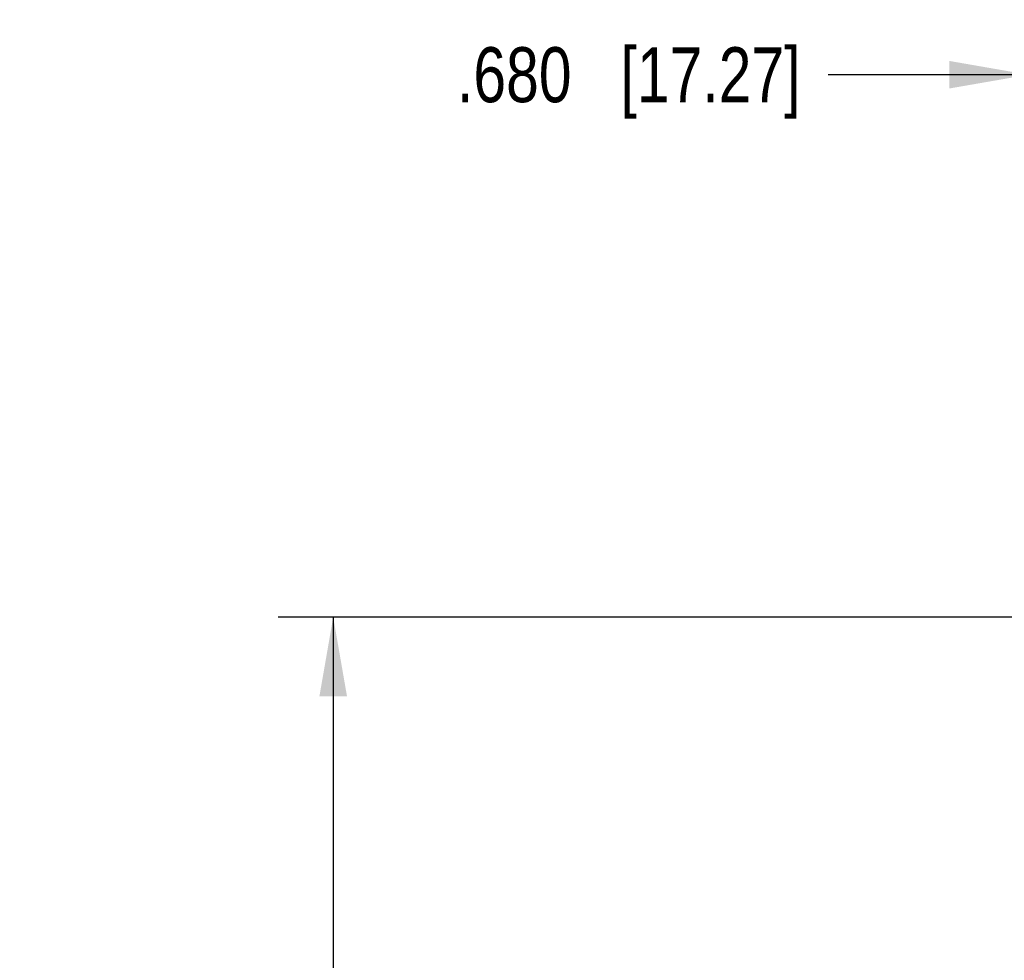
# Model space of a CAD drawing. Header units: inches. Extents: x 0 to 34, y 0 to 22.
# Tile 8 of 45: x 5.5 to 7.7, y 8.9 to 11.1. Entities that reach past the tile are written whole.
import ezdxf

# ---------------------------------------------------------------- set-up
doc = ezdxf.new("R2010")
doc.units = ezdxf.units.IN
doc.header["$LTSCALE"] = 1.87
doc.header["$MEASUREMENT"] = 0
doc.layers.get('0').update_dxf_attribs({"linetype": 'CONTINUOUS'})
doc.layers.add('DIMENSIONS', color=7, linetype='CONTINUOUS')
doc.styles.get("Standard").update_dxf_attribs({"font": 'txt', "width": 0.8})
doc.dimstyles.new('DIMSTYLE_1', dxfattribs={"dimtxt": 0.125, "dimasz": 0.18, "dimexe": 0.18, "dimexo": 0.0625, "dimgap": 0.09, "dimtad": 0, "dimtih": 1, "dimtoh": 1, "dimdec": 3, "dimzin": 4, "dimdsep": 46, "dimtxsty": 'STANDARD', "dimblk": '_FILLED', "dimblk1": '_FILLED', "dimblk2": '_FILLED', "dimcen": 0.09, "dimadec": 0, "dimazin": 0, "dimtp": 0.01, "dimtm": 0.01, "dimtfac": 1, "dimtdec": 3, "dimtofl": 0, "dimtmove": 0, "dimatfit": 3, "dimldrblk": '_FILLED', "dimfxl": 1, "dimtolj": 1, "dimtzin": 4, "dimarcsym": 0})

# ---------------------------------------------------------------- blocks, each defined once
blk = doc.blocks.new('_FILLED')
at = {"color": 0, "linetype": 'BYBLOCK'}
blk.add_solid([(0, 0), (-1, 0.174), (-1, -0.174)], dxfattribs=at)
blk = doc.blocks.new('*D6')
at = {"layer": 'DIMENSIONS', "color": 2, "linetype": 'CONTINUOUS'}
for p, q in [((8.2045, 9.7054), (6.0512, 9.7054)), ((6.1762, 9.7054), (6.1762, 7.6892)), ((6.1762, 5.4229), (6.1762, 7.4392)), ((9.3838, 5.4229), (6.0512, 5.4229))]:
    blk.add_line(p, q, dxfattribs=at)
at = {"layer": 'DIMENSIONS', "color": 2, "linetype": 'CONTINUOUS', "xscale": 0.18, "yscale": 0.18, "zscale": 0.18}
for p, rotation in [((6.1762, 9.7054), 90), ((6.1762, 5.4229), 270)]:
    blk.add_blockref('_FILLED', p, dxfattribs=dict(at, rotation=rotation))
at = {"layer": 'DIMENSIONS', "color": 2, "linetype": 'CONTINUOUS', "insert": (6.1762, 7.6267), "char_height": 0.125, "width": 1.425, "attachment_point": 2, "line_spacing_factor": 0.9}
blk.add_mtext('4.283{\\Ftxt.shx;\\W1.000000;\\H0.125000; }[108.78]', dxfattribs=at)
blk = doc.blocks.new('*D11')
at = {"layer": 'DIMENSIONS', "color": 2, "linetype": 'CONTINUOUS'}
for p, q in [((7.7563, 9.0839), (7.7563, 11.0626)), ((8.4363, 9.6864), (8.4363, 11.0626)), ((7.7563, 10.9376), (7.3007, 10.9376)), ((8.4363, 10.9376), (8.7963, 10.9376))]:
    blk.add_line(p, q, dxfattribs=at)
at = {"layer": 'DIMENSIONS', "color": 2, "linetype": 'CONTINUOUS', "xscale": 0.18, "yscale": 0.18, "zscale": 0.18}
blk.add_blockref('_FILLED', (7.7563, 10.9376), dxfattribs=at)
at = {"layer": 'DIMENSIONS', "color": 2, "linetype": 'CONTINUOUS', "xscale": 0.18, "yscale": 0.18, "zscale": 0.18, "rotation": 180}
blk.add_blockref('_FILLED', (8.4363, 10.9376), dxfattribs=at)
at = {"layer": 'DIMENSIONS', "color": 2, "linetype": 'CONTINUOUS', "insert": (7.2382, 11.0001), "char_height": 0.125, "width": 1.225, "attachment_point": 3, "line_spacing_factor": 0.9}
blk.add_mtext('.680{\\Ftxt.shx;\\W1.000000;\\H0.125000; }[17.27]', dxfattribs=at)

msp = doc.modelspace()

# ---------------------------------------------------------------- dimensions: what is measured, and where the dimension line sits
at = {"layer": 'DIMENSIONS', "color": 2, "linetype": 'CONTINUOUS'}
dim = msp.add_linear_dim(base=(8.4363, 10.9376), p1=(7.7563, 9.0839), p2=(8.4363, 9.6864), dimstyle='DIMSTYLE_1', dxfattribs=at)
dim.commit()
dim.dimension.update_dxf_attribs({"geometry": '*D11', "text_midpoint": (6.3757, 10.9376), "dimtype": 160})
dim = msp.add_linear_dim(base=(6.1762123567, 9.7054153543), p1=(9.3837890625, 5.4229153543), p2=(8.2044977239, 9.7054153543), angle=90, dimstyle='DIMSTYLE_1', dxfattribs=at)
dim.commit()
dim.dimension.update_dxf_attribs({"geometry": '*D6', "text_midpoint": (6.0262123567, 7.5641653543), "dimtype": 160})

doc.saveas('drawing.dxf')
